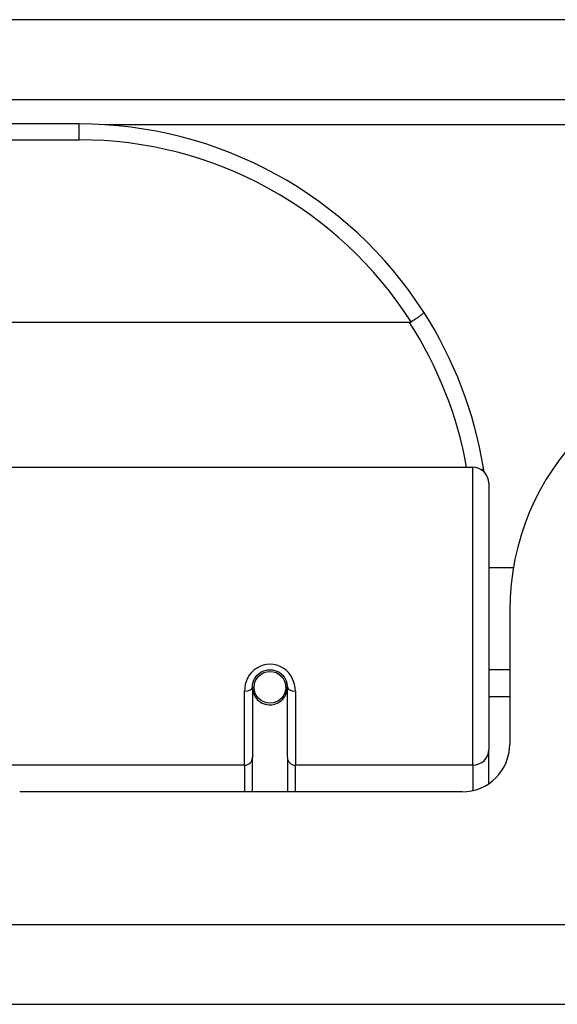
# Model space of a CAD drawing. Header units: inches. Extents: x 10 to 205, y 17 to 100.
# Tile 5 of 71: x 15.353 to 16.019, y 16.739 to 17.958. Entities that reach past the tile are written whole.
import ezdxf

# ---------------------------------------------------------------- set-up
doc = ezdxf.new("R2010")
doc.units = ezdxf.units.IN
doc.header["$MEASUREMENT"] = 0
doc.layers.add('Visible Edges(ANSI)', color=7, linetype='Continuous', lineweight=25)
doc.layers.add('Visible Tangent Edges(ANSI)', color=7, linetype='Continuous', lineweight=25)

msp = doc.modelspace()

# ---------------------------------------------------------------- linework, layer by layer
at = {"layer": 'Visible Edges(ANSI)'}
for p, q in [((10.4294, 17.8586), (46.2314, 17.8586)), ((15.4269, 17.8286), (13.9308, 17.8286)), ((15.8358, 17.5829), (13.522, 17.5829)), ((15.3245, 17.4036), (15.9141, 17.4036)), ((15.9338, 17.3839), (15.9338, 17.054)), ((15.9642, 17.279), (15.9338, 17.279)), ((15.9599, 17.227), (15.9599, 17.0611)), ((15.9599, 17.153), (15.9338, 17.153)), ((15.6843, 17.1357), (15.6824, 17.1353)), ((15.6828, 17.1314), (15.6828, 17.1354)), ((15.6415, 17.1314), (15.6415, 17.0445)), ((15.6439, 17.1274), (15.6415, 17.1269)), ((15.6827, 17.129), (15.6847, 17.129)), ((15.6848, 17.0445), (15.6848, 17.1314)), ((15.6474, 17.1195), (15.645, 17.1195)), ((15.6812, 17.1195), (15.6788, 17.1195)), ((15.9599, 17.1195), (15.9338, 17.1195)), ((15.9338, 17.0121), (15.9338, 17.054)), ((15.6415, 17.002), (15.6415, 17.0445)), ((15.6848, 17.0445), (15.6848, 17.002)), ((15.9008, 17.002), (15.3534, 17.002)), ((46.1329, 16.739), (10.5279, 16.739))]:
    msp.add_line(p, q, dxfattribs=at)
at = {"layer": 'Visible Edges(ANSI)', "flags": 128}
for points in [[(15.8378, 17.5834), (15.8377, 17.5834), (15.8377, 17.5833), (15.8376, 17.5833), (15.8375, 17.5833), (15.8374, 17.5832), (15.8373, 17.5832), (15.8373, 17.5831), (15.8372, 17.5831), (15.8371, 17.5831), (15.837, 17.5831), (15.8369, 17.583), (15.8368, 17.583), (15.8367, 17.583), (15.8367, 17.583), (15.8366, 17.583), (15.8365, 17.5829), (15.8364, 17.5829), (15.8363, 17.5829), (15.8362, 17.5829), (15.8361, 17.5829), (15.836, 17.5829), (15.8359, 17.5829), (15.8359, 17.5829), (15.8358, 17.5829)], [(15.8535, 17.5954), (15.8535, 17.5953), (15.8535, 17.5951), (15.8534, 17.5949), (15.8532, 17.5947), (15.8529, 17.5944), (15.8526, 17.5941), (15.8522, 17.5937), (15.8517, 17.5933), (15.8512, 17.5929), (15.8506, 17.5924), (15.85, 17.5919), (15.8493, 17.5913), (15.8485, 17.5908), (15.8477, 17.5902), (15.8469, 17.5896), (15.846, 17.5889), (15.8451, 17.5883), (15.8441, 17.5876), (15.8431, 17.5869), (15.8421, 17.5862), (15.841, 17.5855), (15.84, 17.5848), (15.8389, 17.5841), (15.8378, 17.5834)], [(15.928, 17.3978), (15.928, 17.398), (15.928, 17.3982), (15.928, 17.3984), (15.9279, 17.3986), (15.9279, 17.3988), (15.9279, 17.399), (15.9278, 17.3992), (15.9278, 17.3994), (15.9278, 17.3996), (15.9277, 17.3999), (15.9277, 17.4001), (15.9277, 17.4003), (15.9276, 17.4005), (15.9276, 17.4007), (15.9276, 17.4009), (15.9275, 17.4011), (15.9275, 17.4013), (15.9275, 17.4015), (15.9274, 17.4017), (15.9274, 17.4019), (15.9274, 17.4021), (15.9273, 17.4024), (15.9273, 17.4026), (15.9273, 17.4028)], [(15.6415, 17.1314), (15.6416, 17.134), (15.6421, 17.1366), (15.6429, 17.1392), (15.6441, 17.1417), (15.6456, 17.1441), (15.6474, 17.1463), (15.6495, 17.1482), (15.6519, 17.1499), (15.6545, 17.1512), (15.6573, 17.1522), (15.6602, 17.1528), (15.6632, 17.153), (15.6661, 17.1528), (15.669, 17.1522), (15.6718, 17.1512), (15.6744, 17.1499), (15.6768, 17.1482), (15.6789, 17.1463), (15.6807, 17.1441), (15.6821, 17.1417), (15.6833, 17.1392), (15.6841, 17.1366), (15.6846, 17.134), (15.6848, 17.1314)]]:
    msp.add_lwpolyline(points, dxfattribs=at)
at = {"layer": 'Visible Edges(ANSI)'}
msp.add_circle((15.6631, 17.1314), 0.0197, dxfattribs=at)
for centre, radius, start, end in [((15.4269, 17.3217), 0.5069, 32.6858, 90), ((15.4269, 17.3217), 0.5069, 9.2068, 32.6858), ((16.2719, 17.227), 0.312, 90, 180), ((15.9141, 17.3839), 0.0197, 0, 90), ((15.6631, 17.1314), 0.0217, 191.8292, 0), ((15.9008, 17.0611), 0.0591, 270, 0)]:
    msp.add_arc(centre, radius, start, end, dxfattribs=at)
at = {"layer": 'Visible Tangent Edges(ANSI)'}
for p, q in [((10.4294, 17.9576), (45.4642, 17.9576)), ((15.4269, 17.8089), (15.4269, 17.8286)), ((27.5505, 17.8276), (15.4587, 17.8276)), ((13.9308, 17.8089), (15.4269, 17.8089)), ((15.9141, 17.0349), (15.9141, 17.4036)), ((15.6316, 17.0349), (15.6316, 17.1267)), ((15.6946, 17.1267), (15.6946, 17.0349)), ((15.6316, 17.0349), (15.3245, 17.0349)), ((15.6316, 17.0349), (15.6316, 17.002)), ((15.9141, 17.0349), (15.6946, 17.0349)), ((15.6946, 17.002), (15.6946, 17.0349)), ((15.9141, 17.0349), (15.9141, 17.0036)), ((10.5279, 16.838), (46.1329, 16.838))]:
    msp.add_line(p, q, dxfattribs=at)
at = {"layer": 'Visible Tangent Edges(ANSI)', "flags": 128}
msp.add_lwpolyline([(15.6946, 17.1267), (15.6944, 17.1307), (15.6937, 17.1347), (15.6924, 17.1387), (15.6908, 17.1425), (15.6886, 17.1462), (15.686, 17.1495), (15.683, 17.1525), (15.6795, 17.1551), (15.6757, 17.1571), (15.6717, 17.1587), (15.6675, 17.1596), (15.6632, 17.1599), (15.6589, 17.1596), (15.6547, 17.1587), (15.6506, 17.1572), (15.6468, 17.1551), (15.6433, 17.1526), (15.6403, 17.1496), (15.6376, 17.1462), (15.6355, 17.1426), (15.6338, 17.1387), (15.6326, 17.1348), (15.6319, 17.1307), (15.6316, 17.1267)], dxfattribs=at)
at = {"layer": 'Visible Tangent Edges(ANSI)'}
for centre, start, end in [((15.4269, 17.3217), 32.4989, 90), ((15.4269, 17.3179), 10.1223, 32.9448)]:
    msp.add_arc(centre, 0.4872, start, end, dxfattribs=at)
for centre, major_axis, ratio, start_param, end_param in [((15.9078, 17.3996), (0.0194, 0.0031), 0.187438, 5.738696, 6.283185), ((15.6316, 17.1314), (0.00984, 0), 0.476565, 4.712389, 6.283185), ((15.6946, 17.1314), (-0.00984, 0), 0.476565, 0, 1.570796), ((15.9141, 17.054), (0.0197, 0), 0.965926, 4.712389, 6.283185), ((15.6316, 17.0445), (0.00984, 0), 0.965926, 4.712389, 6.283185), ((15.6946, 17.0445), (-0.00984, 0), 0.965926, 0, 1.570796)]:
    msp.add_ellipse(centre, major_axis=major_axis, ratio=ratio, start_param=start_param, end_param=end_param, dxfattribs=at)

doc.saveas('drawing.dxf')
